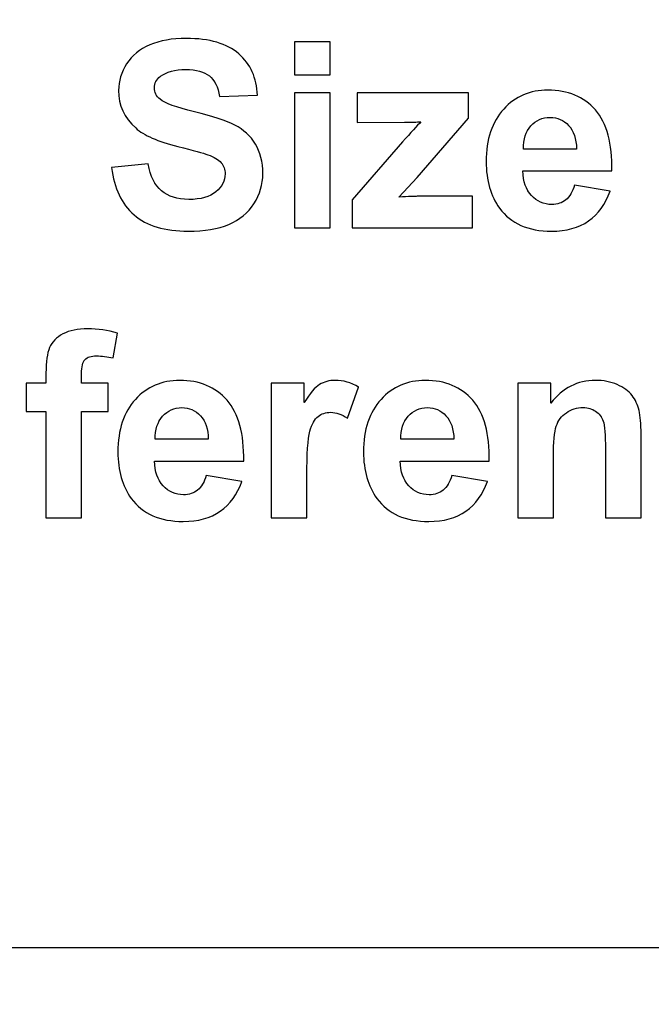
# Model space of a CAD drawing. Header units: centimetres. Extents: x -105 to 112, y -140 to 143.
# Tile 7 of 90: x -99.92 to -98.5, y -119.15 to -116.94. Entities that reach past the tile are written whole.
import ezdxf

# ---------------------------------------------------------------- set-up
doc = ezdxf.new("R2010")
doc.units = ezdxf.units.CM
doc.header["$MEASUREMENT"] = 0
doc.layers.add('Layer 1', color=7, linetype='Continuous')

msp = doc.modelspace()

# ---------------------------------------------------------------- linework, layer by layer
at = {"layer": 'Layer 1', "color": 240, "lineweight": 211}
msp.add_open_spline([(-100.73824, -37.30038), (-100.73824, -37.30038), (27.42324, -37.30038), (27.42324, -37.30038), (27.42324, -37.30038), (29.71918, -37.30038), (31.59804, -39.17888), (31.59804, -41.47518), (31.59804, -41.47518), (31.59804, -41.47518), (31.59804, -119.18666), (31.59804, -119.18666), (31.59804, -119.18666), (31.59804, -121.48289), (29.71918, -123.36182), (27.42324, -123.36182), (27.42324, -123.36182), (27.42324, -123.36182), (-100.73824, -123.36182), (-100.73824, -123.36182), (-100.73824, -123.36182), (-103.0344, -123.36182), (-104.91305, -121.48289), (-104.91305, -119.18666), (-104.91305, -119.18666), (-104.91305, -119.18666), (-104.91305, -41.47518), (-104.91305, -41.47518), (-104.91305, -41.47518), (-104.91305, -39.17888), (-103.0344, -37.30038), (-100.73824, -37.30038)], degree=3, knots=[0, 0, 0, 0, 0.1111111, 0.1111111, 0.1111111, 0.1111111, 0.2222222, 0.2222222, 0.2222222, 0.2222222, 0.3333333, 0.3333333, 0.3333333, 0.3333333, 0.4444444, 0.4444444, 0.4444444, 0.4444444, 0.5555556, 0.5555556, 0.5555556, 0.5555556, 0.6666667, 0.6666667, 0.6666667, 0.6666667, 0.7777778, 0.7777778, 0.7777778, 0.7777778, 1, 1, 1, 1], dxfattribs=at)
at = {"layer": 'Layer 1', "color": 240}
msp.add_open_spline([(-100.64485, -119.0241), (-100.64485, -119.0241), (-97.64486, -119.0241), (-97.64486, -119.0241), (-97.64486, -119.0241), (-97.64486, -119.0241), (-97.64486, -116.02403), (-97.64486, -116.02403), (-97.64486, -116.02403), (-97.64486, -116.02403), (-100.64485, -116.02403), (-100.64485, -116.02403), (-100.64485, -116.02403), (-100.64485, -116.02403), (-100.64485, -119.0241), (-100.64485, -119.0241)], degree=3, knots=[0, 0, 0, 0, 0.2, 0.2, 0.2, 0.2, 0.4, 0.4, 0.4, 0.4, 0.6, 0.6, 0.6, 0.6, 1, 1, 1, 1], dxfattribs=at)
at = {"layer": 'Layer 1', "color": 250, "lineweight": 9}
msp.add_open_spline([(-100.64485, -119.0241), (-100.64485, -119.0241), (-97.64486, -119.0241), (-97.64486, -119.0241), (-97.64486, -119.0241), (-97.64486, -119.0241), (-97.64486, -116.02403), (-97.64486, -116.02403), (-97.64486, -116.02403), (-97.64486, -116.02403), (-100.64485, -116.02403), (-100.64485, -116.02403), (-100.64485, -116.02403), (-100.64485, -116.02403), (-100.64485, -119.0241), (-100.64485, -119.0241)], degree=3, knots=[0, 0, 0, 0, 0.2, 0.2, 0.2, 0.2, 0.4, 0.4, 0.4, 0.4, 0.6, 0.6, 0.6, 0.6, 1, 1, 1, 1], dxfattribs=at)
at = {"layer": 'Layer 1', "color": 7}
for points, knots in [([(-99.71587, -117.27184), (-99.71587, -117.27184), (-99.63354, -117.26373), (-99.63354, -117.26373), (-99.63354, -117.26373), (-99.62858, -117.2912), (-99.61865, -117.31136), (-99.60361, -117.32406), (-99.60361, -117.32406), (-99.58849, -117.33712), (-99.5682, -117.34343), (-99.54259, -117.34343), (-99.54259, -117.34343), (-99.51561, -117.34343), (-99.49518, -117.33783), (-99.48141, -117.32619), (-99.48141, -117.32619), (-99.46773, -117.31483), (-99.46084, -117.30143), (-99.46084, -117.28595), (-99.46084, -117.28595), (-99.46084, -117.27609), (-99.46375, -117.26757), (-99.46949, -117.2609), (-99.46949, -117.2609), (-99.47525, -117.25382), (-99.48539, -117.24784), (-99.49972, -117.24288), (-99.49972, -117.24288), (-99.50958, -117.23941), (-99.53194, -117.23338), (-99.56691, -117.22457), (-99.56691, -117.22457), (-99.61198, -117.21329), (-99.64355, -117.19952), (-99.66172, -117.18292), (-99.66172, -117.18292), (-99.68733, -117.16001), (-99.70012, -117.13176), (-99.70012, -117.09863), (-99.70012, -117.09863), (-99.70012, -117.07741), (-99.69402, -117.05732), (-99.68208, -117.03866), (-99.68208, -117.03866), (-99.67002, -117.02028), (-99.65271, -117.00616), (-99.63007, -116.9963), (-99.63007, -116.9963), (-99.60737, -116.98644), (-99.58012, -116.98182), (-99.54811, -116.98182), (-99.54811, -116.98182), (-99.49581, -116.98182), (-99.45643, -116.99347), (-99.43011, -117.01637), (-99.43011, -117.01637), (-99.40364, -117.03972), (-99.3898, -117.07073), (-99.38845, -117.10954), (-99.38845, -117.10954), (-99.38845, -117.10954), (-99.47311, -117.11238), (-99.47311, -117.11238), (-99.47311, -117.11238), (-99.47667, -117.09089), (-99.4844, -117.07534), (-99.49618, -117.06584), (-99.49618, -117.06584), (-99.50787, -117.05661), (-99.52562, -117.05165), (-99.54911, -117.05165), (-99.54911, -117.05165), (-99.57345, -117.05165), (-99.59247, -117.05697), (-99.60624, -117.06684), (-99.60624, -117.06684), (-99.61511, -117.07358), (-99.61957, -117.08202), (-99.61957, -117.09294), (-99.61957, -117.09294), (-99.61957, -117.10281), (-99.61538, -117.11133), (-99.60702, -117.11836), (-99.60702, -117.11836), (-99.59643, -117.12757), (-99.57062, -117.13672), (-99.52975, -117.14658), (-99.52975, -117.14658), (-99.48873, -117.1561), (-99.4585, -117.16631), (-99.43899, -117.17654), (-99.43899, -117.17654), (-99.41932, -117.18682), (-99.40393, -117.20088), (-99.39285, -117.2189), (-99.39285, -117.2189), (-99.38171, -117.23692), (-99.37617, -117.25914), (-99.37617, -117.28561), (-99.37617, -117.28561), (-99.37617, -117.30958), (-99.38286, -117.3318), (-99.39612, -117.35294), (-99.39612, -117.35294), (-99.40947, -117.3738), (-99.42827, -117.38928), (-99.45254, -117.39956), (-99.45254, -117.39956), (-99.47687, -117.40978), (-99.50724, -117.41467), (-99.5435, -117.41467), (-99.5435, -117.41467), (-99.5963, -117.41467), (-99.63689, -117.40268), (-99.66521, -117.37799), (-99.66521, -117.37799), (-99.69343, -117.35365), (-99.71026, -117.31838), (-99.71587, -117.27184), (-99.71587, -117.27184), (-99.71587, -117.27184), (-99.71587, -117.27184), (-99.71587, -117.27184)], [0, 0, 0, 0, 0.03125, 0.03125, 0.03125, 0.03125, 0.0625, 0.0625, 0.0625, 0.0625, 0.09375, 0.09375, 0.09375, 0.09375, 0.125, 0.125, 0.125, 0.125, 0.15625, 0.15625, 0.15625, 0.15625, 0.1875, 0.1875, 0.1875, 0.1875, 0.21875, 0.21875, 0.21875, 0.21875, 0.25, 0.25, 0.25, 0.25, 0.28125, 0.28125, 0.28125, 0.28125, 0.3125, 0.3125, 0.3125, 0.3125, 0.34375, 0.34375, 0.34375, 0.34375, 0.375, 0.375, 0.375, 0.375, 0.40625, 0.40625, 0.40625, 0.40625, 0.4375, 0.4375, 0.4375, 0.4375, 0.46875, 0.46875, 0.46875, 0.46875, 0.5, 0.5, 0.5, 0.5, 0.53125, 0.53125, 0.53125, 0.53125, 0.5625, 0.5625, 0.5625, 0.5625, 0.59375, 0.59375, 0.59375, 0.59375, 0.625, 0.625, 0.625, 0.625, 0.65625, 0.65625, 0.65625, 0.65625, 0.6875, 0.6875, 0.6875, 0.6875, 0.71875, 0.71875, 0.71875, 0.71875, 0.75, 0.75, 0.75, 0.75, 0.78125, 0.78125, 0.78125, 0.78125, 0.8125, 0.8125, 0.8125, 0.8125, 0.84375, 0.84375, 0.84375, 0.84375, 0.875, 0.875, 0.875, 0.875, 0.90625, 0.90625, 0.90625, 0.90625, 0.9375, 0.9375, 0.9375, 0.9375, 1, 1, 1, 1]), ([(-99.30502, -117.06335), (-99.30502, -117.06335), (-99.30502, -116.98927), (-99.30502, -116.98927), (-99.30502, -116.98927), (-99.30502, -116.98927), (-99.22511, -116.98927), (-99.22511, -116.98927), (-99.22511, -116.98927), (-99.22511, -116.98927), (-99.22511, -117.06335), (-99.22511, -117.06335), (-99.22511, -117.06335), (-99.22511, -117.06335), (-99.30502, -117.06335), (-99.30502, -117.06335), (-99.30502, -117.06335), (-99.30502, -117.06335), (-99.30502, -117.06335), (-99.30502, -117.06335)], [0, 0, 0, 0, 0.1666667, 0.1666667, 0.1666667, 0.1666667, 0.3333333, 0.3333333, 0.3333333, 0.3333333, 0.5, 0.5, 0.5, 0.5, 0.6666667, 0.6666667, 0.6666667, 0.6666667, 1, 1, 1, 1]), ([(-99.30502, -117.4073), (-99.30502, -117.4073), (-99.30502, -117.10422), (-99.30502, -117.10422), (-99.30502, -117.10422), (-99.30502, -117.10422), (-99.22511, -117.10422), (-99.22511, -117.10422), (-99.22511, -117.10422), (-99.22511, -117.10422), (-99.22511, -117.4073), (-99.22511, -117.4073), (-99.22511, -117.4073), (-99.22511, -117.4073), (-99.30502, -117.4073), (-99.30502, -117.4073), (-99.30502, -117.4073), (-99.30502, -117.4073), (-99.30502, -117.4073), (-99.30502, -117.4073)], [0, 0, 0, 0, 0.1666667, 0.1666667, 0.1666667, 0.1666667, 0.3333333, 0.3333333, 0.3333333, 0.3333333, 0.5, 0.5, 0.5, 0.5, 0.6666667, 0.6666667, 0.6666667, 0.6666667, 1, 1, 1, 1]), ([(-99.17559, -117.4073), (-99.17559, -117.4073), (-99.17559, -117.34413), (-99.17559, -117.34413), (-99.17559, -117.34413), (-99.17559, -117.34413), (-99.06233, -117.21436), (-99.06233, -117.21436), (-99.06233, -117.21436), (-99.0436, -117.19278), (-99.0299, -117.17796), (-99.02097, -117.16915), (-99.02097, -117.16915), (-99.03027, -117.16951), (-99.04253, -117.16987), (-99.05771, -117.17022), (-99.05771, -117.17022), (-99.05771, -117.17022), (-99.16451, -117.17093), (-99.16451, -117.17093), (-99.16451, -117.17093), (-99.16451, -117.17093), (-99.16451, -117.10422), (-99.16451, -117.10422), (-99.16451, -117.10422), (-99.16451, -117.10422), (-98.91417, -117.10422), (-98.91417, -117.10422), (-98.91417, -117.10422), (-98.91417, -117.10422), (-98.91417, -117.16106), (-98.91417, -117.16106), (-98.91417, -117.16106), (-98.91417, -117.16106), (-99.02983, -117.29403), (-99.02983, -117.29403), (-99.02983, -117.29403), (-99.02983, -117.29403), (-99.07056, -117.3381), (-99.07056, -117.3381), (-99.07056, -117.3381), (-99.04836, -117.33712), (-99.03459, -117.3364), (-99.02919, -117.3364), (-99.02919, -117.3364), (-99.02919, -117.3364), (-98.90543, -117.3364), (-98.90543, -117.3364), (-98.90543, -117.3364), (-98.90543, -117.3364), (-98.90543, -117.4073), (-98.90543, -117.4073), (-98.90543, -117.4073), (-98.90543, -117.4073), (-99.17559, -117.4073), (-99.17559, -117.4073), (-99.17559, -117.4073), (-99.17559, -117.4073), (-99.17559, -117.4073), (-99.17559, -117.4073)], [0, 0, 0, 0, 0.0625, 0.0625, 0.0625, 0.0625, 0.125, 0.125, 0.125, 0.125, 0.1875, 0.1875, 0.1875, 0.1875, 0.25, 0.25, 0.25, 0.25, 0.3125, 0.3125, 0.3125, 0.3125, 0.375, 0.375, 0.375, 0.375, 0.4375, 0.4375, 0.4375, 0.4375, 0.5, 0.5, 0.5, 0.5, 0.5625, 0.5625, 0.5625, 0.5625, 0.625, 0.625, 0.625, 0.625, 0.6875, 0.6875, 0.6875, 0.6875, 0.75, 0.75, 0.75, 0.75, 0.8125, 0.8125, 0.8125, 0.8125, 0.875, 0.875, 0.875, 0.875, 1, 1, 1, 1]), ([(-98.67609, -117.31136), (-98.67609, -117.31136), (-98.59613, -117.32477), (-98.59613, -117.32477), (-98.59613, -117.32477), (-98.60636, -117.354), (-98.6226, -117.37621), (-98.64467, -117.39175), (-98.64467, -117.39175), (-98.66688, -117.40693), (-98.69455, -117.41467), (-98.72776, -117.41467), (-98.72776, -117.41467), (-98.78035, -117.41467), (-98.81936, -117.39743), (-98.84456, -117.36315), (-98.84456, -117.36315), (-98.86451, -117.33534), (-98.8745, -117.30072), (-98.8745, -117.25843), (-98.8745, -117.25843), (-98.8745, -117.20833), (-98.86138, -117.1688), (-98.83519, -117.14055), (-98.83519, -117.14055), (-98.80908, -117.11203), (-98.77588, -117.09792), (-98.73584, -117.09792), (-98.73584, -117.09792), (-98.69086, -117.09792), (-98.65538, -117.11274), (-98.62934, -117.14233), (-98.62934, -117.14233), (-98.60338, -117.17234), (-98.59088, -117.21783), (-98.59208, -117.27921), (-98.59208, -117.27921), (-98.59208, -117.27921), (-98.79219, -117.27921), (-98.79219, -117.27921), (-98.79219, -117.27921), (-98.79163, -117.30319), (-98.78523, -117.32157), (-98.7729, -117.33463), (-98.7729, -117.33463), (-98.76062, -117.34804), (-98.74521, -117.35471), (-98.72697, -117.35471), (-98.72697, -117.35471), (-98.71442, -117.35471), (-98.70392, -117.35116), (-98.69548, -117.3445), (-98.69548, -117.3445), (-98.68688, -117.33747), (-98.68043, -117.32648), (-98.67609, -117.31136), (-98.67609, -117.31136), (-98.67609, -117.31136), (-98.67609, -117.31136), (-98.67609, -117.31136)], [0, 0, 0, 0, 0.0625, 0.0625, 0.0625, 0.0625, 0.125, 0.125, 0.125, 0.125, 0.1875, 0.1875, 0.1875, 0.1875, 0.25, 0.25, 0.25, 0.25, 0.3125, 0.3125, 0.3125, 0.3125, 0.375, 0.375, 0.375, 0.375, 0.4375, 0.4375, 0.4375, 0.4375, 0.5, 0.5, 0.5, 0.5, 0.5625, 0.5625, 0.5625, 0.5625, 0.625, 0.625, 0.625, 0.625, 0.6875, 0.6875, 0.6875, 0.6875, 0.75, 0.75, 0.75, 0.75, 0.8125, 0.8125, 0.8125, 0.8125, 0.875, 0.875, 0.875, 0.875, 1, 1, 1, 1]), ([(-98.67142, -117.23018), (-98.67199, -117.20691), (-98.67795, -117.18931), (-98.6893, -117.17725), (-98.6893, -117.17725), (-98.70065, -117.16526), (-98.7145, -117.15928), (-98.73081, -117.15928), (-98.73081, -117.15928), (-98.74826, -117.15928), (-98.76267, -117.1656), (-98.77402, -117.1783), (-98.77402, -117.1783), (-98.78545, -117.19102), (-98.79099, -117.20833), (-98.79077, -117.23018), (-98.79077, -117.23018), (-98.79077, -117.23018), (-98.67142, -117.23018), (-98.67142, -117.23018), (-98.67142, -117.23018), (-98.67142, -117.23018), (-98.67142, -117.23018), (-98.67142, -117.23018)], [0, 0, 0, 0, 0.1428571, 0.1428571, 0.1428571, 0.1428571, 0.2857143, 0.2857143, 0.2857143, 0.2857143, 0.4285714, 0.4285714, 0.4285714, 0.4285714, 0.5714286, 0.5714286, 0.5714286, 0.5714286, 0.7142857, 0.7142857, 0.7142857, 0.7142857, 1, 1, 1, 1]), ([(-99.90759, -117.7562), (-99.90759, -117.7562), (-99.86325, -117.7562), (-99.86325, -117.7562), (-99.86325, -117.7562), (-99.86325, -117.7562), (-99.86325, -117.73328), (-99.86325, -117.73328), (-99.86325, -117.73328), (-99.86325, -117.70788), (-99.86056, -117.68879), (-99.85509, -117.67609), (-99.85509, -117.67609), (-99.84962, -117.66338), (-99.83961, -117.65353), (-99.82506, -117.64543), (-99.82506, -117.64543), (-99.81031, -117.63763), (-99.79186, -117.6338), (-99.76951, -117.6338), (-99.76951, -117.6338), (-99.74666, -117.6338), (-99.72417, -117.63691), (-99.70225, -117.64367), (-99.70225, -117.64367), (-99.70225, -117.64367), (-99.71238, -117.69936), (-99.71238, -117.69936), (-99.71238, -117.69936), (-99.72544, -117.6966), (-99.73799, -117.69482), (-99.75007, -117.69482), (-99.75007, -117.69482), (-99.76192, -117.69482), (-99.77037, -117.69758), (-99.77554, -117.7029), (-99.77554, -117.7029), (-99.78072, -117.70859), (-99.78335, -117.71916), (-99.78335, -117.73469), (-99.78335, -117.73469), (-99.78335, -117.73469), (-99.78335, -117.7562), (-99.78335, -117.7562), (-99.78335, -117.7562), (-99.78335, -117.7562), (-99.72317, -117.7562), (-99.72317, -117.7562), (-99.72317, -117.7562), (-99.72317, -117.7562), (-99.72317, -117.81934), (-99.72317, -117.81934), (-99.72317, -117.81934), (-99.72317, -117.81934), (-99.78335, -117.81934), (-99.78335, -117.81934), (-99.78335, -117.81934), (-99.78335, -117.81934), (-99.78335, -118.05884), (-99.78335, -118.05884), (-99.78335, -118.05884), (-99.78335, -118.05884), (-99.86325, -118.05884), (-99.86325, -118.05884), (-99.86325, -118.05884), (-99.86325, -118.05884), (-99.86325, -117.81934), (-99.86325, -117.81934), (-99.86325, -117.81934), (-99.86325, -117.81934), (-99.90759, -117.81934), (-99.90759, -117.81934), (-99.90759, -117.81934), (-99.90759, -117.81934), (-99.90759, -117.7562), (-99.90759, -117.7562)], [0, 0, 0, 0, 0.05, 0.05, 0.05, 0.05, 0.1, 0.1, 0.1, 0.1, 0.15, 0.15, 0.15, 0.15, 0.2, 0.2, 0.2, 0.2, 0.25, 0.25, 0.25, 0.25, 0.3, 0.3, 0.3, 0.3, 0.35, 0.35, 0.35, 0.35, 0.4, 0.4, 0.4, 0.4, 0.45, 0.45, 0.45, 0.45, 0.5, 0.5, 0.5, 0.5, 0.55, 0.55, 0.55, 0.55, 0.6, 0.6, 0.6, 0.6, 0.65, 0.65, 0.65, 0.65, 0.7, 0.7, 0.7, 0.7, 0.75, 0.75, 0.75, 0.75, 0.8, 0.8, 0.8, 0.8, 0.85, 0.85, 0.85, 0.85, 0.9, 0.9, 0.9, 0.9, 1, 1, 1, 1]), ([(-99.50328, -117.96325), (-99.50328, -117.96325), (-99.4233, -117.97668), (-99.4233, -117.97668), (-99.4233, -117.97668), (-99.43352, -118.00598), (-99.44969, -118.02819), (-99.47183, -118.04372), (-99.47183, -118.04372), (-99.49398, -118.05884), (-99.52172, -118.06665), (-99.55485, -118.06665), (-99.55485, -118.06665), (-99.60751, -118.06665), (-99.64646, -118.04934), (-99.67165, -118.01513), (-99.67165, -118.01513), (-99.6916, -117.98725), (-99.70166, -117.95233), (-99.70166, -117.91032), (-99.70166, -117.91032), (-99.70166, -117.86029), (-99.68848, -117.82078), (-99.66235, -117.79253), (-99.66235, -117.79253), (-99.63618, -117.76394), (-99.60304, -117.74981), (-99.56295, -117.74981), (-99.56295, -117.74981), (-99.51803, -117.74981), (-99.48248, -117.76465), (-99.45643, -117.79431), (-99.45643, -117.79431), (-99.43047, -117.82425), (-99.41805, -117.86981), (-99.41919, -117.93119), (-99.41919, -117.93119), (-99.41919, -117.93119), (-99.61936, -117.93119), (-99.61936, -117.93119), (-99.61936, -117.93119), (-99.61872, -117.9548), (-99.61233, -117.97348), (-99.59999, -117.98654), (-99.59999, -117.98654), (-99.58771, -117.99995), (-99.57238, -118.00669), (-99.55407, -118.00669), (-99.55407, -118.00669), (-99.54159, -118.00669), (-99.53102, -118.00314), (-99.52257, -117.9964), (-99.52257, -117.9964), (-99.51398, -117.98937), (-99.5076, -117.97844), (-99.50328, -117.96325), (-99.50328, -117.96325), (-99.50328, -117.96325), (-99.50328, -117.96325), (-99.50328, -117.96325)], [0, 0, 0, 0, 0.0625, 0.0625, 0.0625, 0.0625, 0.125, 0.125, 0.125, 0.125, 0.1875, 0.1875, 0.1875, 0.1875, 0.25, 0.25, 0.25, 0.25, 0.3125, 0.3125, 0.3125, 0.3125, 0.375, 0.375, 0.375, 0.375, 0.4375, 0.4375, 0.4375, 0.4375, 0.5, 0.5, 0.5, 0.5, 0.5625, 0.5625, 0.5625, 0.5625, 0.625, 0.625, 0.625, 0.625, 0.6875, 0.6875, 0.6875, 0.6875, 0.75, 0.75, 0.75, 0.75, 0.8125, 0.8125, 0.8125, 0.8125, 0.875, 0.875, 0.875, 0.875, 1, 1, 1, 1]), ([(-99.27734, -118.05884), (-99.27734, -118.05884), (-99.35725, -118.05884), (-99.35725, -118.05884), (-99.35725, -118.05884), (-99.35725, -118.05884), (-99.35725, -117.7562), (-99.35725, -117.7562), (-99.35725, -117.7562), (-99.35725, -117.7562), (-99.28315, -117.7562), (-99.28315, -117.7562), (-99.28315, -117.7562), (-99.28315, -117.7562), (-99.28315, -117.7992), (-99.28315, -117.7992), (-99.28315, -117.7992), (-99.27038, -117.77876), (-99.25895, -117.76536), (-99.24874, -117.75903), (-99.24874, -117.75903), (-99.23852, -117.753), (-99.22689, -117.74981), (-99.21397, -117.74981), (-99.21397, -117.74981), (-99.19574, -117.74981), (-99.17813, -117.75478), (-99.16119, -117.76465), (-99.16119, -117.76465), (-99.16119, -117.76465), (-99.18602, -117.83446), (-99.18602, -117.83446), (-99.18602, -117.83446), (-99.1995, -117.82603), (-99.21205, -117.82149), (-99.22362, -117.82149), (-99.22362, -117.82149), (-99.2349, -117.82149), (-99.24447, -117.82459), (-99.25221, -117.83064), (-99.25221, -117.83064), (-99.26002, -117.83695), (-99.26613, -117.84788), (-99.2706, -117.86412), (-99.2706, -117.86412), (-99.27506, -117.88038), (-99.27734, -117.91422), (-99.27734, -117.96574), (-99.27734, -117.96574), (-99.27734, -117.96574), (-99.27734, -118.05884), (-99.27734, -118.05884)], [0, 0, 0, 0, 0.0714286, 0.0714286, 0.0714286, 0.0714286, 0.1428571, 0.1428571, 0.1428571, 0.1428571, 0.2142857, 0.2142857, 0.2142857, 0.2142857, 0.2857143, 0.2857143, 0.2857143, 0.2857143, 0.3571429, 0.3571429, 0.3571429, 0.3571429, 0.4285714, 0.4285714, 0.4285714, 0.4285714, 0.5, 0.5, 0.5, 0.5, 0.5714286, 0.5714286, 0.5714286, 0.5714286, 0.6428571, 0.6428571, 0.6428571, 0.6428571, 0.7142857, 0.7142857, 0.7142857, 0.7142857, 0.7857143, 0.7857143, 0.7857143, 0.7857143, 0.8571429, 0.8571429, 0.8571429, 0.8571429, 1, 1, 1, 1]), ([(-98.95163, -117.96325), (-98.95163, -117.96325), (-98.87166, -117.97668), (-98.87166, -117.97668), (-98.87166, -117.97668), (-98.88189, -118.00598), (-98.89813, -118.02819), (-98.9202, -118.04372), (-98.9202, -118.04372), (-98.94235, -118.05884), (-98.97008, -118.06665), (-99.00322, -118.06665), (-99.00322, -118.06665), (-99.05588, -118.06665), (-99.0949, -118.04934), (-99.12002, -118.01513), (-99.12002, -118.01513), (-99.13997, -117.98725), (-99.15003, -117.95233), (-99.15003, -117.91032), (-99.15003, -117.91032), (-99.15003, -117.86029), (-99.13692, -117.82078), (-99.11072, -117.79253), (-99.11072, -117.79253), (-99.08454, -117.76394), (-99.05141, -117.74981), (-99.01132, -117.74981), (-99.01132, -117.74981), (-98.9664, -117.74981), (-98.93092, -117.76465), (-98.9048, -117.79431), (-98.9048, -117.79431), (-98.87884, -117.82425), (-98.86641, -117.86981), (-98.86754, -117.93119), (-98.86754, -117.93119), (-98.86754, -117.93119), (-99.06772, -117.93119), (-99.06772, -117.93119), (-99.06772, -117.93119), (-99.06716, -117.9548), (-99.06069, -117.97348), (-99.04836, -117.98654), (-99.04836, -117.98654), (-99.03608, -117.99995), (-99.02075, -118.00669), (-99.00251, -118.00669), (-99.00251, -118.00669), (-98.98996, -118.00669), (-98.97938, -118.00314), (-98.97101, -117.9964), (-98.97101, -117.9964), (-98.96242, -117.98937), (-98.95597, -117.97844), (-98.95163, -117.96325), (-98.95163, -117.96325), (-98.95163, -117.96325), (-98.95163, -117.96325), (-98.95163, -117.96325)], [0, 0, 0, 0, 0.0625, 0.0625, 0.0625, 0.0625, 0.125, 0.125, 0.125, 0.125, 0.1875, 0.1875, 0.1875, 0.1875, 0.25, 0.25, 0.25, 0.25, 0.3125, 0.3125, 0.3125, 0.3125, 0.375, 0.375, 0.375, 0.375, 0.4375, 0.4375, 0.4375, 0.4375, 0.5, 0.5, 0.5, 0.5, 0.5625, 0.5625, 0.5625, 0.5625, 0.625, 0.625, 0.625, 0.625, 0.6875, 0.6875, 0.6875, 0.6875, 0.75, 0.75, 0.75, 0.75, 0.8125, 0.8125, 0.8125, 0.8125, 0.875, 0.875, 0.875, 0.875, 1, 1, 1, 1]), ([(-98.52666, -118.05884), (-98.52666, -118.05884), (-98.60663, -118.05884), (-98.60663, -118.05884), (-98.60663, -118.05884), (-98.60663, -118.05884), (-98.60663, -117.90472), (-98.60663, -117.90472), (-98.60663, -117.90472), (-98.60663, -117.87186), (-98.60841, -117.85072), (-98.61181, -117.84122), (-98.61181, -117.84122), (-98.61529, -117.8317), (-98.62082, -117.82425), (-98.62863, -117.819), (-98.62863, -117.819), (-98.63644, -117.81368), (-98.64574, -117.81084), (-98.65658, -117.81084), (-98.65658, -117.81084), (-98.67064, -117.81084), (-98.6832, -117.81475), (-98.69426, -117.82247), (-98.69426, -117.82247), (-98.70541, -117.82992), (-98.71308, -117.84014), (-98.71711, -117.8525), (-98.71711, -117.8525), (-98.72131, -117.86519), (-98.72336, -117.88812), (-98.72336, -117.92203), (-98.72336, -117.92203), (-98.72336, -117.92203), (-98.72336, -118.05884), (-98.72336, -118.05884), (-98.72336, -118.05884), (-98.72336, -118.05884), (-98.80332, -118.05884), (-98.80332, -118.05884), (-98.80332, -118.05884), (-98.80332, -118.05884), (-98.80332, -117.7562), (-98.80332, -117.7562), (-98.80332, -117.7562), (-98.80332, -117.7562), (-98.72917, -117.7562), (-98.72917, -117.7562), (-98.72917, -117.7562), (-98.72917, -117.7562), (-98.72917, -117.80062), (-98.72917, -117.80062), (-98.72917, -117.80062), (-98.70263, -117.76677), (-98.66928, -117.74981), (-98.62892, -117.74981), (-98.62892, -117.74981), (-98.61124, -117.74981), (-98.595, -117.753), (-98.58031, -117.75933), (-98.58031, -117.75933), (-98.56554, -117.7657), (-98.5544, -117.7738), (-98.54695, -117.78367), (-98.54695, -117.78367), (-98.53936, -117.79359), (-98.53411, -117.80452), (-98.53121, -117.81722), (-98.53121, -117.81722), (-98.52815, -117.82992), (-98.52666, -117.84752), (-98.52666, -117.87086), (-98.52666, -117.87086), (-98.52666, -117.87086), (-98.52666, -118.05884), (-98.52666, -118.05884)], [0, 0, 0, 0, 0.05, 0.05, 0.05, 0.05, 0.1, 0.1, 0.1, 0.1, 0.15, 0.15, 0.15, 0.15, 0.2, 0.2, 0.2, 0.2, 0.25, 0.25, 0.25, 0.25, 0.3, 0.3, 0.3, 0.3, 0.35, 0.35, 0.35, 0.35, 0.4, 0.4, 0.4, 0.4, 0.45, 0.45, 0.45, 0.45, 0.5, 0.5, 0.5, 0.5, 0.55, 0.55, 0.55, 0.55, 0.6, 0.6, 0.6, 0.6, 0.65, 0.65, 0.65, 0.65, 0.7, 0.7, 0.7, 0.7, 0.75, 0.75, 0.75, 0.75, 0.8, 0.8, 0.8, 0.8, 0.85, 0.85, 0.85, 0.85, 0.9, 0.9, 0.9, 0.9, 1, 1, 1, 1]), ([(-99.49859, -117.88214), (-99.49915, -117.85887), (-99.50511, -117.84122), (-99.51647, -117.82921), (-99.51647, -117.82921), (-99.52782, -117.81687), (-99.54166, -117.81084), (-99.55797, -117.81084), (-99.55797, -117.81084), (-99.57536, -117.81084), (-99.58976, -117.81758), (-99.60119, -117.83028), (-99.60119, -117.83028), (-99.61254, -117.84298), (-99.61808, -117.86029), (-99.61787, -117.88214), (-99.61787, -117.88214), (-99.61787, -117.88214), (-99.49859, -117.88214), (-99.49859, -117.88214), (-99.49859, -117.88214), (-99.49859, -117.88214), (-99.49859, -117.88214), (-99.49859, -117.88214)], [0, 0, 0, 0, 0.1428571, 0.1428571, 0.1428571, 0.1428571, 0.2857143, 0.2857143, 0.2857143, 0.2857143, 0.4285714, 0.4285714, 0.4285714, 0.4285714, 0.5714286, 0.5714286, 0.5714286, 0.5714286, 0.7142857, 0.7142857, 0.7142857, 0.7142857, 1, 1, 1, 1]), ([(-98.94696, -117.88214), (-98.94752, -117.85887), (-98.95341, -117.84122), (-98.96483, -117.82921), (-98.96483, -117.82921), (-98.97619, -117.81687), (-98.99003, -117.81084), (-99.00634, -117.81084), (-99.00634, -117.81084), (-99.02373, -117.81084), (-99.0382, -117.81758), (-99.04956, -117.83028), (-99.04956, -117.83028), (-99.06091, -117.84298), (-99.06645, -117.86029), (-99.06623, -117.88214), (-99.06623, -117.88214), (-99.06623, -117.88214), (-98.94696, -117.88214), (-98.94696, -117.88214), (-98.94696, -117.88214), (-98.94696, -117.88214), (-98.94696, -117.88214), (-98.94696, -117.88214)], [0, 0, 0, 0, 0.1428571, 0.1428571, 0.1428571, 0.1428571, 0.2857143, 0.2857143, 0.2857143, 0.2857143, 0.4285714, 0.4285714, 0.4285714, 0.4285714, 0.5714286, 0.5714286, 0.5714286, 0.5714286, 0.7142857, 0.7142857, 0.7142857, 0.7142857, 1, 1, 1, 1])]:
    msp.add_open_spline(points, degree=3, knots=knots, dxfattribs=at)
at = {"layer": 'Layer 1', "color": 7, "lineweight": 9}
for points, knots in [([(-99.71587, -117.27184), (-99.71587, -117.27184), (-99.63354, -117.26373), (-99.63354, -117.26373), (-99.63354, -117.26373), (-99.62858, -117.2912), (-99.61865, -117.31136), (-99.60361, -117.32406), (-99.60361, -117.32406), (-99.58849, -117.33712), (-99.5682, -117.34343), (-99.54259, -117.34343), (-99.54259, -117.34343), (-99.51561, -117.34343), (-99.49518, -117.33783), (-99.48141, -117.32619), (-99.48141, -117.32619), (-99.46773, -117.31483), (-99.46084, -117.30143), (-99.46084, -117.28595), (-99.46084, -117.28595), (-99.46084, -117.27609), (-99.46375, -117.26757), (-99.46949, -117.2609), (-99.46949, -117.2609), (-99.47525, -117.25382), (-99.48539, -117.24784), (-99.49972, -117.24288), (-99.49972, -117.24288), (-99.50958, -117.23941), (-99.53194, -117.23338), (-99.56691, -117.22457), (-99.56691, -117.22457), (-99.61198, -117.21329), (-99.64355, -117.19952), (-99.66172, -117.18292), (-99.66172, -117.18292), (-99.68733, -117.16001), (-99.70012, -117.13176), (-99.70012, -117.09863), (-99.70012, -117.09863), (-99.70012, -117.07741), (-99.69402, -117.05732), (-99.68208, -117.03866), (-99.68208, -117.03866), (-99.67002, -117.02028), (-99.65271, -117.00616), (-99.63007, -116.9963), (-99.63007, -116.9963), (-99.60737, -116.98644), (-99.58012, -116.98182), (-99.54811, -116.98182), (-99.54811, -116.98182), (-99.49581, -116.98182), (-99.45643, -116.99347), (-99.43011, -117.01637), (-99.43011, -117.01637), (-99.40364, -117.03972), (-99.3898, -117.07073), (-99.38845, -117.10954), (-99.38845, -117.10954), (-99.38845, -117.10954), (-99.47311, -117.11238), (-99.47311, -117.11238), (-99.47311, -117.11238), (-99.47667, -117.09089), (-99.4844, -117.07534), (-99.49618, -117.06584), (-99.49618, -117.06584), (-99.50787, -117.05661), (-99.52562, -117.05165), (-99.54911, -117.05165), (-99.54911, -117.05165), (-99.57345, -117.05165), (-99.59247, -117.05697), (-99.60624, -117.06684), (-99.60624, -117.06684), (-99.61511, -117.07358), (-99.61957, -117.08202), (-99.61957, -117.09294), (-99.61957, -117.09294), (-99.61957, -117.10281), (-99.61538, -117.11133), (-99.60702, -117.11836), (-99.60702, -117.11836), (-99.59643, -117.12757), (-99.57062, -117.13672), (-99.52975, -117.14658), (-99.52975, -117.14658), (-99.48873, -117.1561), (-99.4585, -117.16631), (-99.43899, -117.17654), (-99.43899, -117.17654), (-99.41932, -117.18682), (-99.40393, -117.20088), (-99.39285, -117.2189), (-99.39285, -117.2189), (-99.38171, -117.23692), (-99.37617, -117.25914), (-99.37617, -117.28561), (-99.37617, -117.28561), (-99.37617, -117.30958), (-99.38286, -117.3318), (-99.39612, -117.35294), (-99.39612, -117.35294), (-99.40947, -117.3738), (-99.42827, -117.38928), (-99.45254, -117.39956), (-99.45254, -117.39956), (-99.47687, -117.40978), (-99.50724, -117.41467), (-99.5435, -117.41467), (-99.5435, -117.41467), (-99.5963, -117.41467), (-99.63689, -117.40268), (-99.66521, -117.37799), (-99.66521, -117.37799), (-99.69343, -117.35365), (-99.71026, -117.31838), (-99.71587, -117.27184), (-99.71587, -117.27184), (-99.71587, -117.27184), (-99.71587, -117.27184), (-99.71587, -117.27184)], [0, 0, 0, 0, 0.03125, 0.03125, 0.03125, 0.03125, 0.0625, 0.0625, 0.0625, 0.0625, 0.09375, 0.09375, 0.09375, 0.09375, 0.125, 0.125, 0.125, 0.125, 0.15625, 0.15625, 0.15625, 0.15625, 0.1875, 0.1875, 0.1875, 0.1875, 0.21875, 0.21875, 0.21875, 0.21875, 0.25, 0.25, 0.25, 0.25, 0.28125, 0.28125, 0.28125, 0.28125, 0.3125, 0.3125, 0.3125, 0.3125, 0.34375, 0.34375, 0.34375, 0.34375, 0.375, 0.375, 0.375, 0.375, 0.40625, 0.40625, 0.40625, 0.40625, 0.4375, 0.4375, 0.4375, 0.4375, 0.46875, 0.46875, 0.46875, 0.46875, 0.5, 0.5, 0.5, 0.5, 0.53125, 0.53125, 0.53125, 0.53125, 0.5625, 0.5625, 0.5625, 0.5625, 0.59375, 0.59375, 0.59375, 0.59375, 0.625, 0.625, 0.625, 0.625, 0.65625, 0.65625, 0.65625, 0.65625, 0.6875, 0.6875, 0.6875, 0.6875, 0.71875, 0.71875, 0.71875, 0.71875, 0.75, 0.75, 0.75, 0.75, 0.78125, 0.78125, 0.78125, 0.78125, 0.8125, 0.8125, 0.8125, 0.8125, 0.84375, 0.84375, 0.84375, 0.84375, 0.875, 0.875, 0.875, 0.875, 0.90625, 0.90625, 0.90625, 0.90625, 0.9375, 0.9375, 0.9375, 0.9375, 1, 1, 1, 1]), ([(-99.30502, -117.06335), (-99.30502, -117.06335), (-99.30502, -116.98927), (-99.30502, -116.98927), (-99.30502, -116.98927), (-99.30502, -116.98927), (-99.22511, -116.98927), (-99.22511, -116.98927), (-99.22511, -116.98927), (-99.22511, -116.98927), (-99.22511, -117.06335), (-99.22511, -117.06335), (-99.22511, -117.06335), (-99.22511, -117.06335), (-99.30502, -117.06335), (-99.30502, -117.06335), (-99.30502, -117.06335), (-99.30502, -117.06335), (-99.30502, -117.06335), (-99.30502, -117.06335)], [0, 0, 0, 0, 0.1666667, 0.1666667, 0.1666667, 0.1666667, 0.3333333, 0.3333333, 0.3333333, 0.3333333, 0.5, 0.5, 0.5, 0.5, 0.6666667, 0.6666667, 0.6666667, 0.6666667, 1, 1, 1, 1]), ([(-99.30502, -117.4073), (-99.30502, -117.4073), (-99.30502, -117.10422), (-99.30502, -117.10422), (-99.30502, -117.10422), (-99.30502, -117.10422), (-99.22511, -117.10422), (-99.22511, -117.10422), (-99.22511, -117.10422), (-99.22511, -117.10422), (-99.22511, -117.4073), (-99.22511, -117.4073), (-99.22511, -117.4073), (-99.22511, -117.4073), (-99.30502, -117.4073), (-99.30502, -117.4073), (-99.30502, -117.4073), (-99.30502, -117.4073), (-99.30502, -117.4073), (-99.30502, -117.4073)], [0, 0, 0, 0, 0.1666667, 0.1666667, 0.1666667, 0.1666667, 0.3333333, 0.3333333, 0.3333333, 0.3333333, 0.5, 0.5, 0.5, 0.5, 0.6666667, 0.6666667, 0.6666667, 0.6666667, 1, 1, 1, 1]), ([(-99.17559, -117.4073), (-99.17559, -117.4073), (-99.17559, -117.34413), (-99.17559, -117.34413), (-99.17559, -117.34413), (-99.17559, -117.34413), (-99.06233, -117.21436), (-99.06233, -117.21436), (-99.06233, -117.21436), (-99.0436, -117.19278), (-99.0299, -117.17796), (-99.02097, -117.16915), (-99.02097, -117.16915), (-99.03027, -117.16951), (-99.04253, -117.16987), (-99.05771, -117.17022), (-99.05771, -117.17022), (-99.05771, -117.17022), (-99.16451, -117.17093), (-99.16451, -117.17093), (-99.16451, -117.17093), (-99.16451, -117.17093), (-99.16451, -117.10422), (-99.16451, -117.10422), (-99.16451, -117.10422), (-99.16451, -117.10422), (-98.91417, -117.10422), (-98.91417, -117.10422), (-98.91417, -117.10422), (-98.91417, -117.10422), (-98.91417, -117.16106), (-98.91417, -117.16106), (-98.91417, -117.16106), (-98.91417, -117.16106), (-99.02983, -117.29403), (-99.02983, -117.29403), (-99.02983, -117.29403), (-99.02983, -117.29403), (-99.07056, -117.3381), (-99.07056, -117.3381), (-99.07056, -117.3381), (-99.04836, -117.33712), (-99.03459, -117.3364), (-99.02919, -117.3364), (-99.02919, -117.3364), (-99.02919, -117.3364), (-98.90543, -117.3364), (-98.90543, -117.3364), (-98.90543, -117.3364), (-98.90543, -117.3364), (-98.90543, -117.4073), (-98.90543, -117.4073), (-98.90543, -117.4073), (-98.90543, -117.4073), (-99.17559, -117.4073), (-99.17559, -117.4073), (-99.17559, -117.4073), (-99.17559, -117.4073), (-99.17559, -117.4073), (-99.17559, -117.4073)], [0, 0, 0, 0, 0.0625, 0.0625, 0.0625, 0.0625, 0.125, 0.125, 0.125, 0.125, 0.1875, 0.1875, 0.1875, 0.1875, 0.25, 0.25, 0.25, 0.25, 0.3125, 0.3125, 0.3125, 0.3125, 0.375, 0.375, 0.375, 0.375, 0.4375, 0.4375, 0.4375, 0.4375, 0.5, 0.5, 0.5, 0.5, 0.5625, 0.5625, 0.5625, 0.5625, 0.625, 0.625, 0.625, 0.625, 0.6875, 0.6875, 0.6875, 0.6875, 0.75, 0.75, 0.75, 0.75, 0.8125, 0.8125, 0.8125, 0.8125, 0.875, 0.875, 0.875, 0.875, 1, 1, 1, 1]), ([(-98.67609, -117.31136), (-98.67609, -117.31136), (-98.59613, -117.32477), (-98.59613, -117.32477), (-98.59613, -117.32477), (-98.60636, -117.354), (-98.6226, -117.37621), (-98.64467, -117.39175), (-98.64467, -117.39175), (-98.66688, -117.40693), (-98.69455, -117.41467), (-98.72776, -117.41467), (-98.72776, -117.41467), (-98.78035, -117.41467), (-98.81936, -117.39743), (-98.84456, -117.36315), (-98.84456, -117.36315), (-98.86451, -117.33534), (-98.8745, -117.30072), (-98.8745, -117.25843), (-98.8745, -117.25843), (-98.8745, -117.20833), (-98.86138, -117.1688), (-98.83519, -117.14055), (-98.83519, -117.14055), (-98.80908, -117.11203), (-98.77588, -117.09792), (-98.73584, -117.09792), (-98.73584, -117.09792), (-98.69086, -117.09792), (-98.65538, -117.11274), (-98.62934, -117.14233), (-98.62934, -117.14233), (-98.60338, -117.17234), (-98.59088, -117.21783), (-98.59208, -117.27921), (-98.59208, -117.27921), (-98.59208, -117.27921), (-98.79219, -117.27921), (-98.79219, -117.27921), (-98.79219, -117.27921), (-98.79163, -117.30319), (-98.78523, -117.32157), (-98.7729, -117.33463), (-98.7729, -117.33463), (-98.76062, -117.34804), (-98.74521, -117.35471), (-98.72697, -117.35471), (-98.72697, -117.35471), (-98.71442, -117.35471), (-98.70392, -117.35116), (-98.69548, -117.3445), (-98.69548, -117.3445), (-98.68688, -117.33747), (-98.68043, -117.32648), (-98.67609, -117.31136), (-98.67609, -117.31136), (-98.67609, -117.31136), (-98.67609, -117.31136), (-98.67609, -117.31136)], [0, 0, 0, 0, 0.0625, 0.0625, 0.0625, 0.0625, 0.125, 0.125, 0.125, 0.125, 0.1875, 0.1875, 0.1875, 0.1875, 0.25, 0.25, 0.25, 0.25, 0.3125, 0.3125, 0.3125, 0.3125, 0.375, 0.375, 0.375, 0.375, 0.4375, 0.4375, 0.4375, 0.4375, 0.5, 0.5, 0.5, 0.5, 0.5625, 0.5625, 0.5625, 0.5625, 0.625, 0.625, 0.625, 0.625, 0.6875, 0.6875, 0.6875, 0.6875, 0.75, 0.75, 0.75, 0.75, 0.8125, 0.8125, 0.8125, 0.8125, 0.875, 0.875, 0.875, 0.875, 1, 1, 1, 1]), ([(-98.67142, -117.23018), (-98.67199, -117.20691), (-98.67795, -117.18931), (-98.6893, -117.17725), (-98.6893, -117.17725), (-98.70065, -117.16526), (-98.7145, -117.15928), (-98.73081, -117.15928), (-98.73081, -117.15928), (-98.74826, -117.15928), (-98.76267, -117.1656), (-98.77402, -117.1783), (-98.77402, -117.1783), (-98.78545, -117.19102), (-98.79099, -117.20833), (-98.79077, -117.23018), (-98.79077, -117.23018), (-98.79077, -117.23018), (-98.67142, -117.23018), (-98.67142, -117.23018), (-98.67142, -117.23018), (-98.67142, -117.23018), (-98.67142, -117.23018), (-98.67142, -117.23018)], [0, 0, 0, 0, 0.1428571, 0.1428571, 0.1428571, 0.1428571, 0.2857143, 0.2857143, 0.2857143, 0.2857143, 0.4285714, 0.4285714, 0.4285714, 0.4285714, 0.5714286, 0.5714286, 0.5714286, 0.5714286, 0.7142857, 0.7142857, 0.7142857, 0.7142857, 1, 1, 1, 1]), ([(-99.90759, -117.7562), (-99.90759, -117.7562), (-99.86325, -117.7562), (-99.86325, -117.7562), (-99.86325, -117.7562), (-99.86325, -117.7562), (-99.86325, -117.73328), (-99.86325, -117.73328), (-99.86325, -117.73328), (-99.86325, -117.70788), (-99.86056, -117.68879), (-99.85509, -117.67609), (-99.85509, -117.67609), (-99.84962, -117.66338), (-99.83961, -117.65353), (-99.82506, -117.64543), (-99.82506, -117.64543), (-99.81031, -117.63763), (-99.79186, -117.6338), (-99.76951, -117.6338), (-99.76951, -117.6338), (-99.74666, -117.6338), (-99.72417, -117.63691), (-99.70225, -117.64367), (-99.70225, -117.64367), (-99.70225, -117.64367), (-99.71238, -117.69936), (-99.71238, -117.69936), (-99.71238, -117.69936), (-99.72544, -117.6966), (-99.73799, -117.69482), (-99.75007, -117.69482), (-99.75007, -117.69482), (-99.76192, -117.69482), (-99.77037, -117.69758), (-99.77554, -117.7029), (-99.77554, -117.7029), (-99.78072, -117.70859), (-99.78335, -117.71916), (-99.78335, -117.73469), (-99.78335, -117.73469), (-99.78335, -117.73469), (-99.78335, -117.7562), (-99.78335, -117.7562), (-99.78335, -117.7562), (-99.78335, -117.7562), (-99.72317, -117.7562), (-99.72317, -117.7562), (-99.72317, -117.7562), (-99.72317, -117.7562), (-99.72317, -117.81934), (-99.72317, -117.81934), (-99.72317, -117.81934), (-99.72317, -117.81934), (-99.78335, -117.81934), (-99.78335, -117.81934), (-99.78335, -117.81934), (-99.78335, -117.81934), (-99.78335, -118.05884), (-99.78335, -118.05884), (-99.78335, -118.05884), (-99.78335, -118.05884), (-99.86325, -118.05884), (-99.86325, -118.05884), (-99.86325, -118.05884), (-99.86325, -118.05884), (-99.86325, -117.81934), (-99.86325, -117.81934), (-99.86325, -117.81934), (-99.86325, -117.81934), (-99.90759, -117.81934), (-99.90759, -117.81934), (-99.90759, -117.81934), (-99.90759, -117.81934), (-99.90759, -117.7562), (-99.90759, -117.7562)], [0, 0, 0, 0, 0.05, 0.05, 0.05, 0.05, 0.1, 0.1, 0.1, 0.1, 0.15, 0.15, 0.15, 0.15, 0.2, 0.2, 0.2, 0.2, 0.25, 0.25, 0.25, 0.25, 0.3, 0.3, 0.3, 0.3, 0.35, 0.35, 0.35, 0.35, 0.4, 0.4, 0.4, 0.4, 0.45, 0.45, 0.45, 0.45, 0.5, 0.5, 0.5, 0.5, 0.55, 0.55, 0.55, 0.55, 0.6, 0.6, 0.6, 0.6, 0.65, 0.65, 0.65, 0.65, 0.7, 0.7, 0.7, 0.7, 0.75, 0.75, 0.75, 0.75, 0.8, 0.8, 0.8, 0.8, 0.85, 0.85, 0.85, 0.85, 0.9, 0.9, 0.9, 0.9, 1, 1, 1, 1]), ([(-99.50328, -117.96325), (-99.50328, -117.96325), (-99.4233, -117.97668), (-99.4233, -117.97668), (-99.4233, -117.97668), (-99.43352, -118.00598), (-99.44969, -118.02819), (-99.47183, -118.04372), (-99.47183, -118.04372), (-99.49398, -118.05884), (-99.52172, -118.06665), (-99.55485, -118.06665), (-99.55485, -118.06665), (-99.60751, -118.06665), (-99.64646, -118.04934), (-99.67165, -118.01513), (-99.67165, -118.01513), (-99.6916, -117.98725), (-99.70166, -117.95233), (-99.70166, -117.91032), (-99.70166, -117.91032), (-99.70166, -117.86029), (-99.68848, -117.82078), (-99.66235, -117.79253), (-99.66235, -117.79253), (-99.63618, -117.76394), (-99.60304, -117.74981), (-99.56295, -117.74981), (-99.56295, -117.74981), (-99.51803, -117.74981), (-99.48248, -117.76465), (-99.45643, -117.79431), (-99.45643, -117.79431), (-99.43047, -117.82425), (-99.41805, -117.86981), (-99.41919, -117.93119), (-99.41919, -117.93119), (-99.41919, -117.93119), (-99.61936, -117.93119), (-99.61936, -117.93119), (-99.61936, -117.93119), (-99.61872, -117.9548), (-99.61233, -117.97348), (-99.59999, -117.98654), (-99.59999, -117.98654), (-99.58771, -117.99995), (-99.57238, -118.00669), (-99.55407, -118.00669), (-99.55407, -118.00669), (-99.54159, -118.00669), (-99.53102, -118.00314), (-99.52257, -117.9964), (-99.52257, -117.9964), (-99.51398, -117.98937), (-99.5076, -117.97844), (-99.50328, -117.96325), (-99.50328, -117.96325), (-99.50328, -117.96325), (-99.50328, -117.96325), (-99.50328, -117.96325)], [0, 0, 0, 0, 0.0625, 0.0625, 0.0625, 0.0625, 0.125, 0.125, 0.125, 0.125, 0.1875, 0.1875, 0.1875, 0.1875, 0.25, 0.25, 0.25, 0.25, 0.3125, 0.3125, 0.3125, 0.3125, 0.375, 0.375, 0.375, 0.375, 0.4375, 0.4375, 0.4375, 0.4375, 0.5, 0.5, 0.5, 0.5, 0.5625, 0.5625, 0.5625, 0.5625, 0.625, 0.625, 0.625, 0.625, 0.6875, 0.6875, 0.6875, 0.6875, 0.75, 0.75, 0.75, 0.75, 0.8125, 0.8125, 0.8125, 0.8125, 0.875, 0.875, 0.875, 0.875, 1, 1, 1, 1]), ([(-99.27734, -118.05884), (-99.27734, -118.05884), (-99.35725, -118.05884), (-99.35725, -118.05884), (-99.35725, -118.05884), (-99.35725, -118.05884), (-99.35725, -117.7562), (-99.35725, -117.7562), (-99.35725, -117.7562), (-99.35725, -117.7562), (-99.28315, -117.7562), (-99.28315, -117.7562), (-99.28315, -117.7562), (-99.28315, -117.7562), (-99.28315, -117.7992), (-99.28315, -117.7992), (-99.28315, -117.7992), (-99.27038, -117.77876), (-99.25895, -117.76536), (-99.24874, -117.75903), (-99.24874, -117.75903), (-99.23852, -117.753), (-99.22689, -117.74981), (-99.21397, -117.74981), (-99.21397, -117.74981), (-99.19574, -117.74981), (-99.17813, -117.75478), (-99.16119, -117.76465), (-99.16119, -117.76465), (-99.16119, -117.76465), (-99.18602, -117.83446), (-99.18602, -117.83446), (-99.18602, -117.83446), (-99.1995, -117.82603), (-99.21205, -117.82149), (-99.22362, -117.82149), (-99.22362, -117.82149), (-99.2349, -117.82149), (-99.24447, -117.82459), (-99.25221, -117.83064), (-99.25221, -117.83064), (-99.26002, -117.83695), (-99.26613, -117.84788), (-99.2706, -117.86412), (-99.2706, -117.86412), (-99.27506, -117.88038), (-99.27734, -117.91422), (-99.27734, -117.96574), (-99.27734, -117.96574), (-99.27734, -117.96574), (-99.27734, -118.05884), (-99.27734, -118.05884)], [0, 0, 0, 0, 0.0714286, 0.0714286, 0.0714286, 0.0714286, 0.1428571, 0.1428571, 0.1428571, 0.1428571, 0.2142857, 0.2142857, 0.2142857, 0.2142857, 0.2857143, 0.2857143, 0.2857143, 0.2857143, 0.3571429, 0.3571429, 0.3571429, 0.3571429, 0.4285714, 0.4285714, 0.4285714, 0.4285714, 0.5, 0.5, 0.5, 0.5, 0.5714286, 0.5714286, 0.5714286, 0.5714286, 0.6428571, 0.6428571, 0.6428571, 0.6428571, 0.7142857, 0.7142857, 0.7142857, 0.7142857, 0.7857143, 0.7857143, 0.7857143, 0.7857143, 0.8571429, 0.8571429, 0.8571429, 0.8571429, 1, 1, 1, 1]), ([(-98.95163, -117.96325), (-98.95163, -117.96325), (-98.87166, -117.97668), (-98.87166, -117.97668), (-98.87166, -117.97668), (-98.88189, -118.00598), (-98.89813, -118.02819), (-98.9202, -118.04372), (-98.9202, -118.04372), (-98.94235, -118.05884), (-98.97008, -118.06665), (-99.00322, -118.06665), (-99.00322, -118.06665), (-99.05588, -118.06665), (-99.0949, -118.04934), (-99.12002, -118.01513), (-99.12002, -118.01513), (-99.13997, -117.98725), (-99.15003, -117.95233), (-99.15003, -117.91032), (-99.15003, -117.91032), (-99.15003, -117.86029), (-99.13692, -117.82078), (-99.11072, -117.79253), (-99.11072, -117.79253), (-99.08454, -117.76394), (-99.05141, -117.74981), (-99.01132, -117.74981), (-99.01132, -117.74981), (-98.9664, -117.74981), (-98.93092, -117.76465), (-98.9048, -117.79431), (-98.9048, -117.79431), (-98.87884, -117.82425), (-98.86641, -117.86981), (-98.86754, -117.93119), (-98.86754, -117.93119), (-98.86754, -117.93119), (-99.06772, -117.93119), (-99.06772, -117.93119), (-99.06772, -117.93119), (-99.06716, -117.9548), (-99.06069, -117.97348), (-99.04836, -117.98654), (-99.04836, -117.98654), (-99.03608, -117.99995), (-99.02075, -118.00669), (-99.00251, -118.00669), (-99.00251, -118.00669), (-98.98996, -118.00669), (-98.97938, -118.00314), (-98.97101, -117.9964), (-98.97101, -117.9964), (-98.96242, -117.98937), (-98.95597, -117.97844), (-98.95163, -117.96325), (-98.95163, -117.96325), (-98.95163, -117.96325), (-98.95163, -117.96325), (-98.95163, -117.96325)], [0, 0, 0, 0, 0.0625, 0.0625, 0.0625, 0.0625, 0.125, 0.125, 0.125, 0.125, 0.1875, 0.1875, 0.1875, 0.1875, 0.25, 0.25, 0.25, 0.25, 0.3125, 0.3125, 0.3125, 0.3125, 0.375, 0.375, 0.375, 0.375, 0.4375, 0.4375, 0.4375, 0.4375, 0.5, 0.5, 0.5, 0.5, 0.5625, 0.5625, 0.5625, 0.5625, 0.625, 0.625, 0.625, 0.625, 0.6875, 0.6875, 0.6875, 0.6875, 0.75, 0.75, 0.75, 0.75, 0.8125, 0.8125, 0.8125, 0.8125, 0.875, 0.875, 0.875, 0.875, 1, 1, 1, 1]), ([(-98.52666, -118.05884), (-98.52666, -118.05884), (-98.60663, -118.05884), (-98.60663, -118.05884), (-98.60663, -118.05884), (-98.60663, -118.05884), (-98.60663, -117.90472), (-98.60663, -117.90472), (-98.60663, -117.90472), (-98.60663, -117.87186), (-98.60841, -117.85072), (-98.61181, -117.84122), (-98.61181, -117.84122), (-98.61529, -117.8317), (-98.62082, -117.82425), (-98.62863, -117.819), (-98.62863, -117.819), (-98.63644, -117.81368), (-98.64574, -117.81084), (-98.65658, -117.81084), (-98.65658, -117.81084), (-98.67064, -117.81084), (-98.6832, -117.81475), (-98.69426, -117.82247), (-98.69426, -117.82247), (-98.70541, -117.82992), (-98.71308, -117.84014), (-98.71711, -117.8525), (-98.71711, -117.8525), (-98.72131, -117.86519), (-98.72336, -117.88812), (-98.72336, -117.92203), (-98.72336, -117.92203), (-98.72336, -117.92203), (-98.72336, -118.05884), (-98.72336, -118.05884), (-98.72336, -118.05884), (-98.72336, -118.05884), (-98.80332, -118.05884), (-98.80332, -118.05884), (-98.80332, -118.05884), (-98.80332, -118.05884), (-98.80332, -117.7562), (-98.80332, -117.7562), (-98.80332, -117.7562), (-98.80332, -117.7562), (-98.72917, -117.7562), (-98.72917, -117.7562), (-98.72917, -117.7562), (-98.72917, -117.7562), (-98.72917, -117.80062), (-98.72917, -117.80062), (-98.72917, -117.80062), (-98.70263, -117.76677), (-98.66928, -117.74981), (-98.62892, -117.74981), (-98.62892, -117.74981), (-98.61124, -117.74981), (-98.595, -117.753), (-98.58031, -117.75933), (-98.58031, -117.75933), (-98.56554, -117.7657), (-98.5544, -117.7738), (-98.54695, -117.78367), (-98.54695, -117.78367), (-98.53936, -117.79359), (-98.53411, -117.80452), (-98.53121, -117.81722), (-98.53121, -117.81722), (-98.52815, -117.82992), (-98.52666, -117.84752), (-98.52666, -117.87086), (-98.52666, -117.87086), (-98.52666, -117.87086), (-98.52666, -118.05884), (-98.52666, -118.05884)], [0, 0, 0, 0, 0.05, 0.05, 0.05, 0.05, 0.1, 0.1, 0.1, 0.1, 0.15, 0.15, 0.15, 0.15, 0.2, 0.2, 0.2, 0.2, 0.25, 0.25, 0.25, 0.25, 0.3, 0.3, 0.3, 0.3, 0.35, 0.35, 0.35, 0.35, 0.4, 0.4, 0.4, 0.4, 0.45, 0.45, 0.45, 0.45, 0.5, 0.5, 0.5, 0.5, 0.55, 0.55, 0.55, 0.55, 0.6, 0.6, 0.6, 0.6, 0.65, 0.65, 0.65, 0.65, 0.7, 0.7, 0.7, 0.7, 0.75, 0.75, 0.75, 0.75, 0.8, 0.8, 0.8, 0.8, 0.85, 0.85, 0.85, 0.85, 0.9, 0.9, 0.9, 0.9, 1, 1, 1, 1]), ([(-99.49859, -117.88214), (-99.49915, -117.85887), (-99.50511, -117.84122), (-99.51647, -117.82921), (-99.51647, -117.82921), (-99.52782, -117.81687), (-99.54166, -117.81084), (-99.55797, -117.81084), (-99.55797, -117.81084), (-99.57536, -117.81084), (-99.58976, -117.81758), (-99.60119, -117.83028), (-99.60119, -117.83028), (-99.61254, -117.84298), (-99.61808, -117.86029), (-99.61787, -117.88214), (-99.61787, -117.88214), (-99.61787, -117.88214), (-99.49859, -117.88214), (-99.49859, -117.88214), (-99.49859, -117.88214), (-99.49859, -117.88214), (-99.49859, -117.88214), (-99.49859, -117.88214)], [0, 0, 0, 0, 0.1428571, 0.1428571, 0.1428571, 0.1428571, 0.2857143, 0.2857143, 0.2857143, 0.2857143, 0.4285714, 0.4285714, 0.4285714, 0.4285714, 0.5714286, 0.5714286, 0.5714286, 0.5714286, 0.7142857, 0.7142857, 0.7142857, 0.7142857, 1, 1, 1, 1]), ([(-98.94696, -117.88214), (-98.94752, -117.85887), (-98.95341, -117.84122), (-98.96483, -117.82921), (-98.96483, -117.82921), (-98.97619, -117.81687), (-98.99003, -117.81084), (-99.00634, -117.81084), (-99.00634, -117.81084), (-99.02373, -117.81084), (-99.0382, -117.81758), (-99.04956, -117.83028), (-99.04956, -117.83028), (-99.06091, -117.84298), (-99.06645, -117.86029), (-99.06623, -117.88214), (-99.06623, -117.88214), (-99.06623, -117.88214), (-98.94696, -117.88214), (-98.94696, -117.88214), (-98.94696, -117.88214), (-98.94696, -117.88214), (-98.94696, -117.88214), (-98.94696, -117.88214)], [0, 0, 0, 0, 0.1428571, 0.1428571, 0.1428571, 0.1428571, 0.2857143, 0.2857143, 0.2857143, 0.2857143, 0.4285714, 0.4285714, 0.4285714, 0.4285714, 0.5714286, 0.5714286, 0.5714286, 0.5714286, 0.7142857, 0.7142857, 0.7142857, 0.7142857, 1, 1, 1, 1])]:
    msp.add_open_spline(points, degree=3, knots=knots, dxfattribs=at)

doc.saveas('drawing.dxf')
